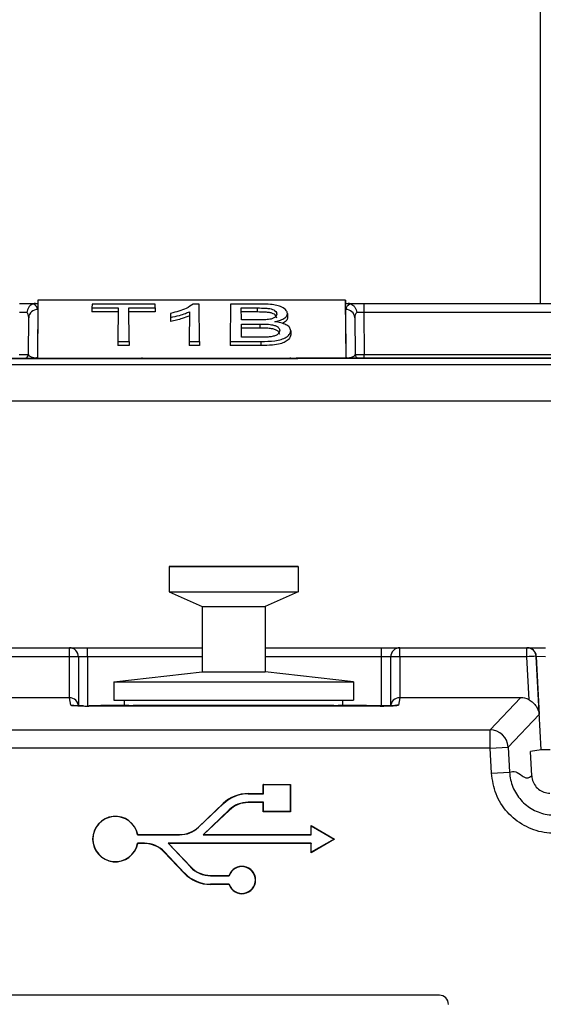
# Paper-space layout 'Sheet1' of a CAD drawing. Header units: millimetres. Extents: x -7 to 413, y -20 to 277.
# Tile 40 of 108: x 54 to 60, y 216 to 227. Entities that reach past the tile are written whole.
import ezdxf

# ---------------------------------------------------------------- set-up
doc = ezdxf.new("R2010")
doc.units = ezdxf.units.MM

psp = doc.layouts.new('Sheet1')

# ---------------------------------------------------------------- linework, layer by layer
at = {"color": 8, "linetype": 'Continuous', "lineweight": 25}
for p, q in [((59.851, 223.534), (59.851, 236.433)), ((54.221, 222.926), (54.221, 222.934)), ((55.279, 222.926), (55.279, 222.934)), ((55.479, 222.926), (55.479, 222.934)), ((56.909, 222.926), (56.909, 222.934)), ((57.109, 222.926), (57.109, 222.934)), ((68.294, 222.461), (41.229, 222.461)), ((54.875, 219.652), (54.775, 219.652)), ((54.875, 219.652), (54.875, 219.112)), ((56.135, 219.652), (54.875, 219.652)), ((58.106, 219.652), (56.825, 219.652)), ((58.206, 219.652), (58.106, 219.652)), ((58.106, 219.112), (58.106, 219.652)), ((54.89, 219.111), (54.89, 219.112)), ((55.33, 219.112), (55.33, 219.116)), ((57.63, 219.116), (57.63, 219.112))]:
    psp.add_line(p, q, dxfattribs=at)
at = {"color": 7, "linetype": 'Continuous', "lineweight": 25}
for p, q in [((54.129, 223.534), (54.302, 223.534)), ((54.302, 223.534), (54.33, 223.534)), ((54.33, 223.57), (54.325, 222.934)), ((54.33, 223.534), (54.329, 223.469)), ((57.71, 223.57), (54.33, 223.57)), ((54.33, 223.57), (54.33, 223.534)), ((54.924, 223.528), (54.923, 223.485)), ((55.617, 223.528), (54.924, 223.528)), ((55.617, 223.485), (55.617, 223.528)), ((56.102, 223.528), (56.036, 223.528)), ((56.105, 223.118), (56.102, 223.528)), ((56.447, 223.528), (56.443, 223.118)), ((56.778, 223.528), (56.447, 223.528)), ((57.71, 223.57), (57.711, 223.534)), ((57.716, 222.934), (57.71, 223.57)), ((57.712, 223.469), (57.711, 223.534)), ((57.711, 223.534), (57.738, 223.534)), ((57.738, 223.534), (57.911, 223.534)), ((57.911, 223.534), (57.911, 223.435)), ((57.911, 223.534), (60.016, 223.534)), ((54.329, 223.469), (54.324, 222.938)), ((54.923, 223.485), (55.212, 223.485)), ((54.923, 223.485), (54.923, 223.441)), ((55.211, 223.441), (54.923, 223.441)), ((55.212, 223.485), (55.208, 223.118)), ((55.329, 223.485), (55.617, 223.485)), ((55.332, 223.118), (55.329, 223.485)), ((55.618, 223.441), (55.329, 223.441)), ((55.617, 223.485), (55.618, 223.441)), ((55.788, 223.426), (55.788, 223.381)), ((55.996, 223.444), (55.993, 223.118)), ((56.565, 223.354), (56.564, 223.485)), ((56.564, 223.485), (56.74, 223.485)), ((56.74, 223.441), (56.564, 223.441)), ((56.74, 223.485), (56.74, 223.441)), ((57.072, 223.423), (57.072, 223.379)), ((57.716, 222.938), (57.712, 223.469)), ((57.911, 223.435), (57.915, 222.974)), ((60.016, 223.435), (57.911, 223.435)), ((54.225, 222.974), (54.229, 223.379)), ((55.788, 223.381), (55.787, 223.337)), ((56.754, 223.354), (56.565, 223.354)), ((56.565, 223.309), (56.767, 223.309)), ((56.566, 223.164), (56.565, 223.309)), ((56.767, 223.309), (56.767, 223.265)), ((57.812, 223.379), (57.815, 222.974)), ((56.767, 223.265), (56.565, 223.265)), ((57.108, 223.235), (57.108, 223.191)), ((55.208, 223.118), (55.208, 223.073)), ((55.208, 223.118), (55.332, 223.118)), ((55.333, 223.073), (55.208, 223.073)), ((55.332, 223.118), (55.333, 223.073)), ((55.993, 223.118), (55.993, 223.073)), ((55.993, 223.118), (56.105, 223.118)), ((56.106, 223.073), (55.993, 223.073)), ((56.105, 223.118), (56.106, 223.073)), ((56.443, 223.118), (56.779, 223.118)), ((56.443, 223.118), (56.443, 223.073)), ((56.779, 223.073), (56.443, 223.073)), ((56.781, 223.164), (56.566, 223.164)), ((56.779, 223.118), (56.779, 223.073)), ((57.915, 222.934), (57.915, 222.974)), ((57.915, 222.974), (60.02, 222.974)), ((40.123, 222.865), (69.358, 222.865)), ((57.186, 222.926), (52.295, 222.926)), ((54.021, 222.934), (54.221, 222.934)), ((54.221, 222.934), (55.279, 222.934)), ((54.324, 222.934), (54.295, 222.934)), ((54.324, 222.938), (54.324, 222.934)), ((54.324, 222.934), (54.324, 222.934)), ((55.279, 222.934), (55.479, 222.934)), ((55.479, 222.934), (56.909, 222.934)), ((56.909, 222.934), (57.109, 222.934)), ((57.109, 222.934), (69.368, 222.934)), ((57.186, 222.934), (57.186, 222.926)), ((68.643, 222.934), (57.186, 222.934)), ((57.716, 222.934), (57.716, 222.938)), ((57.716, 222.934), (57.716, 222.934)), ((57.745, 222.934), (57.716, 222.934)), ((55.77, 220.646), (55.77, 220.366)), ((55.77, 220.646), (57.19, 220.646)), ((57.19, 220.646), (55.77, 220.646)), ((55.77, 220.646), (55.77, 220.646)), ((57.19, 220.646), (57.19, 220.366)), ((57.19, 220.646), (57.19, 220.646)), ((55.77, 220.366), (57.19, 220.366)), ((55.77, 220.366), (56.135, 220.206)), ((57.19, 220.366), (56.825, 220.206)), ((56.135, 220.206), (56.825, 220.206)), ((56.135, 220.206), (56.135, 219.486)), ((56.825, 220.206), (56.825, 219.486)), ((52.818, 219.752), (54.675, 219.752)), ((54.675, 219.653), (54.675, 219.752)), ((54.675, 219.752), (54.875, 219.752)), ((54.875, 219.652), (54.875, 219.752)), ((54.875, 219.752), (56.135, 219.752)), ((56.825, 219.752), (58.106, 219.752)), ((58.106, 219.652), (58.106, 219.752)), ((58.106, 219.752), (58.306, 219.752)), ((58.306, 219.752), (59.703, 219.752)), ((58.306, 219.653), (58.306, 219.752)), ((59.703, 219.653), (59.703, 219.752)), ((59.703, 219.752), (59.706, 219.752)), ((59.706, 219.752), (59.906, 219.752)), ((54.675, 219.653), (52.818, 219.653)), ((54.675, 219.203), (54.675, 219.653)), ((54.775, 219.652), (54.775, 219.116)), ((58.206, 219.116), (58.206, 219.652)), ((58.306, 219.653), (58.306, 219.203)), ((59.703, 219.653), (58.306, 219.653)), ((59.728, 219.178), (59.703, 219.653)), ((59.803, 219.657), (59.836, 219.019)), ((59.805, 219.657), (59.803, 219.657)), ((59.859, 218.63), (59.805, 219.657)), ((59.906, 219.652), (59.805, 219.657)), ((55.163, 219.376), (56.135, 219.486)), ((55.163, 219.376), (56.135, 219.486)), ((56.135, 219.486), (56.825, 219.486)), ((57.797, 219.376), (56.825, 219.486)), ((57.797, 219.376), (56.825, 219.486)), ((55.163, 219.376), (57.797, 219.376)), ((55.163, 219.376), (55.163, 219.176)), ((57.797, 219.376), (57.797, 219.176)), ((54.675, 219.203), (52.889, 219.203)), ((54.69, 219.122), (54.676, 219.203)), ((58.305, 219.203), (58.291, 219.122)), ((59.632, 219.203), (58.306, 219.203)), ((59.298, 218.85), (59.632, 219.203)), ((58.091, 219.112), (54.89, 219.112)), ((58.091, 219.111), (54.89, 219.111)), ((55.17, 219.116), (55.02, 219.116)), ((55.02, 219.116), (55.02, 219.116)), ((55.02, 219.116), (55.02, 219.112)), ((55.163, 219.176), (57.797, 219.176)), ((55.17, 219.116), (55.17, 219.112)), ((55.33, 219.116), (55.17, 219.116)), ((55.17, 219.116), (55.28, 219.116)), ((55.28, 219.116), (55.23, 219.116)), ((55.23, 219.116), (55.23, 219.116)), ((55.28, 219.116), (55.28, 219.176)), ((55.33, 219.116), (55.378, 219.116)), ((57.582, 219.116), (55.378, 219.116)), ((55.378, 219.112), (55.378, 219.116)), ((57.582, 219.116), (57.63, 219.116)), ((57.582, 219.112), (57.582, 219.116)), ((57.79, 219.116), (57.63, 219.116)), ((57.68, 219.116), (57.68, 219.176)), ((57.73, 219.116), (57.68, 219.116)), ((57.68, 219.116), (57.79, 219.116)), ((57.73, 219.116), (57.701, 219.116)), ((57.73, 219.116), (57.73, 219.116)), ((57.79, 219.112), (57.79, 219.116)), ((57.94, 219.116), (57.79, 219.116)), ((57.94, 219.116), (57.94, 219.116)), ((57.94, 219.112), (57.94, 219.116)), ((58.091, 219.111), (58.091, 219.112)), ((59.836, 219.019), (59.497, 218.661)), ((53.223, 218.85), (59.298, 218.85)), ((59.298, 218.65), (59.298, 218.85)), ((59.298, 218.65), (53.223, 218.65)), ((59.298, 218.65), (59.497, 218.661)), ((59.312, 218.374), (59.298, 218.65)), ((59.497, 218.661), (59.512, 218.384)), ((59.859, 218.63), (59.741, 218.611)), ((59.755, 218.344), (59.741, 218.611)), ((59.312, 218.374), (59.512, 218.384)), ((56.808, 218.248), (56.806, 218.25)), ((56.806, 218.25), (57.106, 218.25)), ((56.806, 218.15), (56.806, 218.25)), ((56.808, 218.147), (56.808, 218.248)), ((56.808, 218.248), (57.103, 218.248)), ((57.103, 218.248), (57.106, 218.25)), ((57.103, 218.248), (57.103, 217.953)), ((57.106, 218.25), (57.106, 217.95)), ((56.64, 218.147), (56.64, 218.15)), ((56.64, 218.15), (56.806, 218.15)), ((56.64, 218.147), (56.808, 218.147)), ((56.808, 218.147), (56.806, 218.15)), ((56.093, 217.782), (56.366, 218.041)), ((56.095, 217.78), (56.368, 218.039)), ((56.368, 218.039), (56.366, 218.041)), ((56.808, 218.054), (56.64, 218.054)), ((56.64, 218.054), (56.64, 218.051)), ((56.806, 218.051), (56.64, 218.051)), ((56.808, 218.054), (56.806, 218.051)), ((56.806, 217.95), (56.806, 218.051)), ((56.808, 217.953), (56.808, 218.054)), ((56.432, 217.971), (56.144, 217.697)), ((56.434, 217.969), (56.15, 217.7)), ((56.432, 217.971), (56.434, 217.969)), ((56.808, 217.953), (56.806, 217.95)), ((57.106, 217.95), (56.806, 217.95)), ((57.103, 217.953), (56.808, 217.953)), ((57.103, 217.953), (57.106, 217.95)), ((56.095, 217.78), (56.093, 217.782)), ((57.333, 217.796), (57.331, 217.8)), ((57.331, 217.8), (57.59, 217.65)), ((57.331, 217.7), (57.331, 217.8)), ((57.333, 217.697), (57.333, 217.796)), ((57.333, 217.796), (57.585, 217.65)), ((55.424, 217.697), (55.427, 217.7)), ((55.424, 217.697), (55.887, 217.697)), ((55.427, 217.7), (55.887, 217.7)), ((55.887, 217.697), (55.887, 217.7)), ((56.144, 217.697), (56.15, 217.7)), ((56.144, 217.697), (57.333, 217.697)), ((56.15, 217.7), (57.331, 217.7)), ((57.333, 217.697), (57.331, 217.7)), ((55.5, 217.604), (55.424, 217.604)), ((55.424, 217.604), (55.427, 217.601)), ((55.5, 217.601), (55.427, 217.601)), ((55.5, 217.604), (55.5, 217.601)), ((57.333, 217.604), (55.76, 217.604)), ((55.76, 217.604), (56.008, 217.342)), ((55.76, 217.604), (55.766, 217.601)), ((57.331, 217.601), (55.766, 217.601)), ((55.766, 217.601), (56.009, 217.344)), ((57.59, 217.65), (57.331, 217.5)), ((57.333, 217.604), (57.331, 217.601)), ((57.331, 217.5), (57.331, 217.601)), ((57.585, 217.65), (57.333, 217.505)), ((57.333, 217.505), (57.333, 217.604)), ((57.585, 217.65), (57.59, 217.65)), ((55.72, 217.509), (55.718, 217.507)), ((55.938, 217.276), (55.718, 217.507)), ((55.939, 217.277), (55.72, 217.509)), ((57.333, 217.505), (57.331, 217.5)), ((56.008, 217.342), (56.009, 217.344)), ((55.939, 217.277), (55.938, 217.276)), ((56.227, 217.247), (56.227, 217.25)), ((56.227, 217.25), (56.431, 217.25)), ((56.227, 217.247), (56.432, 217.247)), ((56.432, 217.247), (56.431, 217.25)), ((56.432, 217.154), (56.227, 217.154)), ((56.227, 217.154), (56.227, 217.151)), ((56.431, 217.151), (56.227, 217.151)), ((56.432, 217.154), (56.431, 217.151)), ((58.741, 215.934), (41.58, 215.934))]:
    psp.add_line(p, q, dxfattribs=at)
at = {"color": 7, "linetype": 'Continuous', "lineweight": 25, "flags": 128}
psp.add_lwpolyline([(56.48, 220.646), (56.385, 220.646), (56.304, 220.646), (56.249, 220.646), (56.23, 220.646), (56.249, 220.646), (56.304, 220.646), (56.385, 220.646), (56.48, 220.646), (56.576, 220.646), (56.657, 220.646), (56.711, 220.646), (56.73, 220.646), (56.711, 220.646), (56.657, 220.646), (56.576, 220.646), (56.48, 220.646)], dxfattribs=at)
at = {"color": 8, "linetype": 'Continuous', "lineweight": 25, "flags": 128}
for points in [[(54.69, 219.122), (54.709, 219.12), (54.717, 219.118)], [(58.291, 219.122), (58.272, 219.12), (58.255, 219.115)]]:
    psp.add_lwpolyline(points, dxfattribs=at)
at = {"color": 7, "linetype": 'Continuous', "lineweight": 25}
for centre, radius, start, end in [((54.324, 223.373), 0.0957, 87.3139, 176.6549), ((57.716, 223.373), 0.0957, 3.3451, 92.6861), ((54.185, 222.974), 0.04, 270, 359.5), ((57.855, 222.974), 0.04, 180.5, 270), ((55.479, 222.834), 0.1, 90, 113.5863), ((57.109, 222.834), 0.1, 90, 113.5863), ((54.675, 219.652), 0.1, 359.9989, 89.9989), ((58.306, 219.652), 0.1, 90.0011, 180.0011), ((59.703, 219.652), 0.0999, 2.9581, 89.9634), ((59.706, 219.652), 0.0999, 2.9581, 89.9634), ((54.701, 216.846), 2.807, 88.4794, 90.5206), ((58.28, 216.846), 2.807, 89.4794, 91.5206), ((59.894, 216.434), 3.225, 91.6171, 93.3907), ((59.297, 218.65), 0.2, 3.176, 89.8283), ((56.64, 217.751), 0.399, 90, 133.4306), ((56.64, 217.751), 0.396, 90, 133.4306), ((56.64, 217.751), 0.303, 90, 133.4306), ((56.64, 217.751), 0.3, 90, 133.4306), ((55.181, 217.65), 0.25, 11.3969, 348.6031), ((55.181, 217.65), 0.248, 10.9017, 349.0983), ((55.887, 218), 0.3, 270, 313.4306), ((55.887, 218), 0.303, 270, 313.4306), ((55.5, 217.301), 0.303, 43.4306, 90), ((55.5, 217.301), 0.3, 43.4306, 90), ((56.227, 217.55), 0.303, 223.4306, 270), ((56.227, 217.55), 0.3, 223.4306, 270), ((56.572, 217.2), 0.15, 199.2688, 160.7312), ((56.572, 217.2), 0.147, 198.5475, 161.4525), ((56.227, 217.55), 0.399, 223.4306, 270), ((56.227, 217.55), 0.396, 223.4306, 270)]:
    psp.add_arc(centre, radius, start, end, dxfattribs=at)
for centre, major_axis, ratio, start_param, end_param in [((54.129, 223.469), (0.2, 0), 0.461511, 6.278047, 7.021705), ((57.912, 223.469), (0.2, 0), 0.461511, 2.403073, 3.146731), ((54.129, 223.434), (0.1, 0.001), 0.008724, 0.660603, 1.570568), ((54.129, 223.378), (0.0994, 0.0121), 0.929702, 6.161898, 6.822654), ((57.912, 223.378), (0.0994, -0.0121), 0.929702, 2.602124, 3.26288), ((57.911, 223.434), (0.1, -0.001), 0.008724, 1.571025, 2.48099), ((54.125, 222.974), (0.1, 0), 0.00349, 4.712447, 6.283167), ((54.325, 222.974), (0.1, 0.001), 0.363377, 3.136478, 4.699345), ((57.715, 222.974), (0.1, -0.001), 0.363377, 4.725433, 6.2883), ((57.915, 222.974), (0.1, 0), 0.00349, 3.141611, 4.712331), ((57.186, 222.886), (-0.0332, 0.035), 0.991299, 5.519603, 6.11137), ((54.675, 219.208), (0.1, 0), 0.052434, 4.712394, 4.720663), ((54.675, 219.108), (0.0997, 0.0082), 0.948719, 6.196205, 7.767458), ((58.306, 219.108), (0.0997, -0.0082), 0.948719, 1.65732, 3.228573), ((58.306, 219.208), (0.1, 0), 0.052434, 4.704115, 4.712384), ((59.631, 219.003), (0.127, 0.155), 0.996917, 0.187428, 0.686714), ((54.89, 219.122), (0.2, 0), 0.052408, 4.400451, 4.712389), ((58.091, 219.122), (0.2, 0), 0.052408, 4.712389, 6.274459), ((59.959, 218.63), (0.1, 0), 0.008715, 1.571254, 3.089762), ((58.74, 215.834), (0.0707, 0.0707), 0.999695, 5.497939, 7.068431)]:
    psp.add_ellipse(centre, major_axis=major_axis, ratio=ratio, start_param=start_param, end_param=end_param, dxfattribs=at)
at = {"color": 8, "linetype": 'Continuous', "lineweight": 25}
psp.add_ellipse((54.89, 219.122), major_axis=(0.2, 0), ratio=0.052408, start_param=3.150319, end_param=4.400451, dxfattribs=at)
at = {"color": 7, "linetype": 'Continuous', "lineweight": 25}
for points, knots in [([(54.277, 223.531), (54.268, 223.527), (54.251, 223.52), (54.229, 223.496), (54.215, 223.467), (54.21, 223.446), (54.208, 223.436), (54.208, 223.436)], [0, 0, 0, 0, 0.253864, 0.507704, 0.762718, 0.99074, 1, 1, 1, 1]), ([(54.302, 223.534), (54.297, 223.534), (54.288, 223.534), (54.28, 223.532), (54.277, 223.531)], [0, 0, 0, 0, 0.5167, 1, 1, 1, 1]), ([(56.036, 223.528), (56.012, 223.512), (55.969, 223.482), (55.88, 223.449), (55.819, 223.434), (55.788, 223.426)], [0, 0, 0, 0, 0.391031, 0.694854, 1, 1, 1, 1]), ([(57.072, 223.423), (57.069, 223.435), (57.062, 223.461), (57.018, 223.493), (56.955, 223.515), (56.875, 223.527), (56.815, 223.528), (56.778, 223.528)], [0, 0, 0, 0, 0.197264, 0.422413, 0.586658, 0.750535, 1, 1, 1, 1]), ([(57.764, 223.531), (57.76, 223.532), (57.752, 223.534), (57.743, 223.534), (57.738, 223.534)], [0, 0, 0, 0, 0.51198, 1, 1, 1, 1]), ([(57.764, 223.531), (57.773, 223.527), (57.79, 223.52), (57.811, 223.496), (57.826, 223.467), (57.831, 223.446), (57.832, 223.436), (57.832, 223.436)], [0, 0, 0, 0, 0.253864, 0.507704, 0.762718, 0.99074, 1, 1, 1, 1]), ([(55.996, 223.4), (55.97, 223.389), (55.925, 223.371), (55.854, 223.351), (55.809, 223.341), (55.787, 223.337)], [0, 0, 0, 0, 0.4178004, 0.7174982, 1, 1, 1, 1]), ([(55.788, 223.381), (55.821, 223.388), (55.878, 223.401), (55.948, 223.423), (55.981, 223.438), (55.996, 223.444)], [0, 0, 0, 0, 0.436154, 0.756944, 1, 1, 1, 1]), ([(56.74, 223.485), (56.772, 223.485), (56.818, 223.485), (56.876, 223.479), (56.91, 223.47), (56.936, 223.456), (56.951, 223.438), (56.953, 223.424), (56.953, 223.418)], [0, 0, 0, 0, 0.307908, 0.44944, 0.567907, 0.686328, 0.86567, 1, 1, 1, 1]), ([(56.953, 223.374), (56.95, 223.386), (56.947, 223.403), (56.917, 223.423), (56.883, 223.434), (56.822, 223.44), (56.774, 223.441), (56.74, 223.441)], [0, 0, 0, 0, 0.270525, 0.399594, 0.52966, 0.673602, 1, 1, 1, 1]), ([(56.953, 223.418), (56.952, 223.409), (56.949, 223.394), (56.925, 223.375), (56.896, 223.364), (56.873, 223.36), (56.863, 223.359)], [0, 0, 0, 0, 0.357326, 0.592725, 0.828813, 1, 1, 1, 1]), ([(56.932, 223.334), (56.949, 223.338), (56.988, 223.347), (57.037, 223.369), (57.067, 223.396), (57.07, 223.415), (57.072, 223.423)], [0, 0, 0, 0, 0.222635, 0.494228, 0.773681, 1, 1, 1, 1]), ([(56.863, 223.359), (56.853, 223.358), (56.834, 223.355), (56.797, 223.354), (56.77, 223.354), (56.754, 223.354)], [0, 0, 0, 0, 0.276294, 0.558587, 1, 1, 1, 1]), ([(56.767, 223.309), (56.787, 223.309), (56.831, 223.309), (56.891, 223.304), (56.938, 223.292), (56.969, 223.275), (56.985, 223.256), (56.986, 223.242), (56.986, 223.236)], [0, 0, 0, 0, 0.189555, 0.411117, 0.551647, 0.69216, 0.877509, 1, 1, 1, 1]), ([(57.108, 223.235), (57.105, 223.248), (57.1, 223.272), (57.058, 223.302), (57.001, 223.323), (56.954, 223.331), (56.932, 223.334)], [0, 0, 0, 0, 0.2942412, 0.5340808, 0.7742623, 1, 1, 1, 1]), ([(57.072, 223.379), (57.07, 223.367), (57.065, 223.344), (57.031, 223.325), (57.015, 223.316)], [0, 0, 0, 0, 0.505583, 1, 1, 1, 1]), ([(56.986, 223.192), (56.984, 223.203), (56.98, 223.221), (56.95, 223.243), (56.909, 223.257), (56.846, 223.264), (56.797, 223.265), (56.767, 223.265)], [0, 0, 0, 0, 0.243755, 0.394955, 0.546968, 0.719605, 1, 1, 1, 1]), ([(56.779, 223.118), (56.831, 223.118), (56.909, 223.12), (57.006, 223.138), (57.066, 223.165), (57.102, 223.199), (57.106, 223.224), (57.108, 223.235)], [0, 0, 0, 0, 0.313242, 0.471896, 0.632147, 0.837988, 1, 1, 1, 1]), ([(57.108, 223.191), (57.104, 223.175), (57.098, 223.147), (57.052, 223.112), (56.989, 223.089), (56.896, 223.075), (56.822, 223.074), (56.779, 223.073)], [0, 0, 0, 0, 0.236912, 0.410815, 0.553553, 0.740948, 1, 1, 1, 1]), ([(56.986, 223.236), (56.983, 223.224), (56.979, 223.205), (56.945, 223.183), (56.906, 223.171), (56.874, 223.167), (56.859, 223.166)], [0, 0, 0, 0, 0.372918, 0.580605, 0.79046, 1, 1, 1, 1]), ([(56.859, 223.166), (56.852, 223.165), (56.838, 223.164), (56.812, 223.164), (56.793, 223.164), (56.781, 223.164)], [0, 0, 0, 0, 0.26732, 0.542023, 1, 1, 1, 1]), ([(54.324, 222.938), (54.324, 222.938), (54.321, 222.937), (54.312, 222.935), (54.302, 222.935), (54.295, 222.934)], [0, 0, 0, 0, 0.029292, 0.373685, 1, 1, 1, 1]), ([(57.745, 222.934), (57.739, 222.935), (57.729, 222.935), (57.719, 222.937), (57.717, 222.938), (57.716, 222.938)], [0, 0, 0, 0, 0.663882, 0.970697, 1, 1, 1, 1]), ([(59.728, 219.178), (59.742, 219.169), (59.774, 219.149), (59.813, 219.101), (59.831, 219.056), (59.835, 219.026), (59.836, 219.019), (59.836, 219.019)], [0, 0, 0, 0, 0.227359, 0.504802, 0.88166, 0.994353, 1, 1, 1, 1]), ([(54.83, 219.112), (54.81, 219.113), (54.771, 219.113), (54.735, 219.115), (54.717, 219.117), (54.716, 219.117), (54.716, 219.118)], [0, 0, 0, 0, 0.349486, 0.676024, 0.888061, 1, 1, 1, 1]), ([(58.266, 219.118), (58.266, 219.118), (58.266, 219.118), (58.263, 219.117), (58.252, 219.116), (58.223, 219.114), (58.175, 219.112), (58.126, 219.112), (58.097, 219.112), (58.091, 219.112)], [0, 0, 0, 0, 0.000351, 0.078784, 0.204388, 0.396409, 0.645936, 0.924884, 1, 1, 1, 1]), ([(60.009, 217.713), (59.969, 217.715), (59.852, 217.721), (59.664, 217.789), (59.479, 217.938), (59.348, 218.14), (59.324, 218.296), (59.312, 218.374)], [0, 0, 0, 0, 0.111651, 0.333634, 0.555666, 0.777836, 1, 1, 1, 1]), ([(59.512, 218.384), (59.534, 218.39), (59.579, 218.4), (59.644, 218.346), (59.704, 218.312), (59.738, 218.333), (59.755, 218.344)], [0, 0, 0, 0, 0.279762, 0.560193, 0.78035, 1, 1, 1, 1]), ([(59.512, 218.384), (59.512, 218.384), (59.515, 218.329), (59.539, 218.217), (59.63, 218.073), (59.763, 217.967), (59.897, 217.92), (59.981, 217.913), (60.009, 217.913), (60.009, 217.913)], [0, 0, 0, 0, 0.000016, 0.222193, 0.444343, 0.666343, 0.888327, 0.999984, 1, 1, 1, 1]), ([(59.755, 218.344), (59.759, 218.321), (59.766, 218.277), (59.803, 218.219), (59.856, 218.176), (59.91, 218.157), (59.944, 218.155), (59.955, 218.154)], [0, 0, 0, 0, 0.2222262, 0.4444662, 0.6664023, 0.8882323, 1, 1, 1, 1])]:
    psp.add_open_spline(points, degree=3, knots=knots, dxfattribs=at)

doc.saveas('drawing.dxf')
